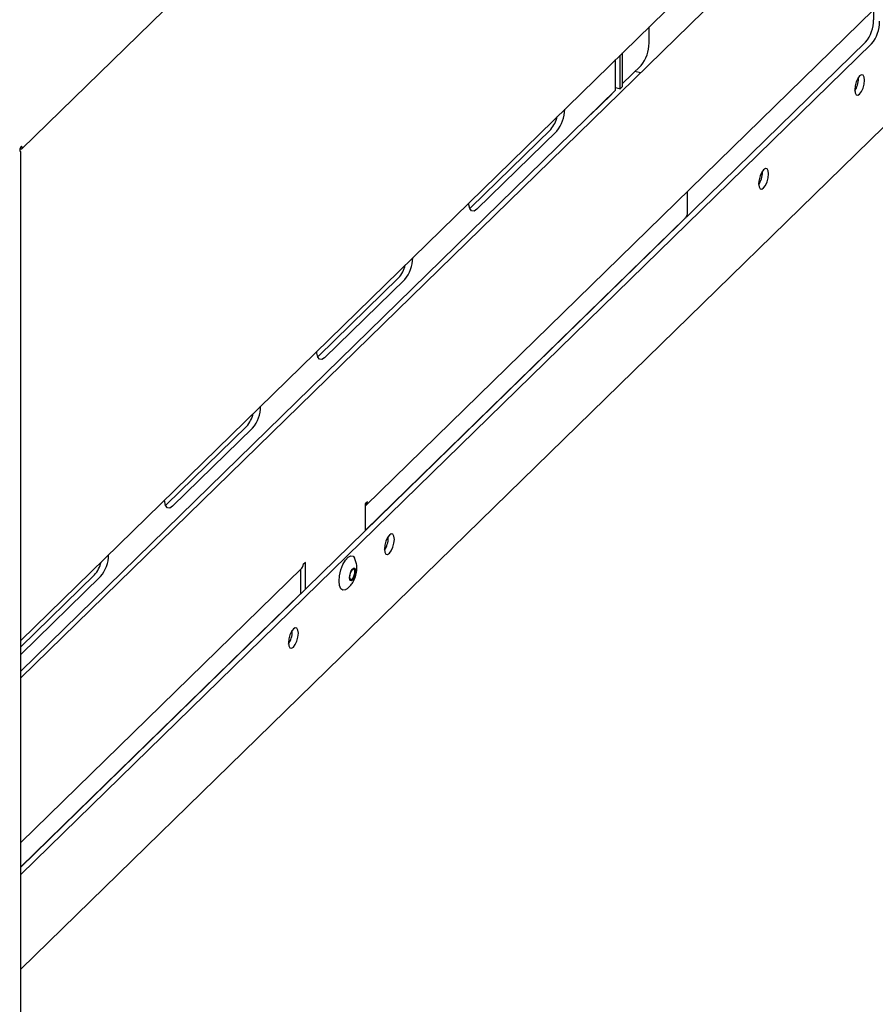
# Model space of a CAD drawing. Header units: inches. Extents: x 35 to 165, y 14 to 115.
# Tile 41 of 48: x 140.89 to 145.56, y 84.43 to 89.81. Entities that reach past the tile are written whole.
import ezdxf

# ---------------------------------------------------------------- set-up
doc = ezdxf.new("R2010")
doc.units = ezdxf.units.IN
doc.header["$LTSCALE"] = 12
doc.header["$MEASUREMENT"] = 0

msp = doc.modelspace()

# ---------------------------------------------------------------- linework, layer by layer
at = {"color": 7, "linetype": 'Continuous', "lineweight": 25}
for p, q in [((140.8996, 89.1021), (147.7572, 95.7954)), ((145.5552, 90.9421), (145.5552, 89.8074)), ((140.8943, 86.4165), (145.3161, 90.7323)), ((140.8943, 86.2114), (145.1813, 90.3957)), ((142.7798, 87.1526), (145.5552, 89.8615)), ((144.3277, 89.6804), (144.3277, 89.7676)), ((140.8943, 85.1779), (145.5114, 89.6844)), ((140.8943, 85.1365), (145.5446, 89.6753)), ((144.1823, 89.4431), (144.1823, 89.6256)), ((144.1448, 89.4215), (144.1448, 89.5891)), ((144.169, 89.4301), (144.169, 89.6127)), ((140.8943, 84.6196), (145.9286, 89.5333)), ((144.1823, 89.4581), (144.2839, 89.5573)), ((144.2804, 89.5163), (144.2503, 89.5245)), ((145.4729, 89.4861), (145.4726, 89.4929)), ((140.8943, 86.2489), (144.1448, 89.4215)), ((144.1448, 89.4367), (144.169, 89.4301)), ((144.1823, 89.4431), (144.169, 89.4301)), ((144.1205, 89.3972), (144.0095, 89.2889)), ((144.1205, 89.3972), (144.124, 89.4012)), ((144.0095, 89.2889), (144.0091, 89.2891)), ((144.0095, 89.2889), (144.0095, 89.2895)), ((143.7902, 89.2079), (143.3527, 88.7809)), ((143.8233, 89.1989), (143.3858, 88.7719)), ((140.8943, 83.028), (140.8943, 89.0859)), ((144.9479, 88.9736), (144.9476, 88.9804)), ((144.5376, 88.7448), (144.5376, 88.8684)), ((143.3527, 88.7809), (143.3474, 88.7763)), ((142.7767, 87.0161), (144.5247, 88.7223)), ((142.9589, 88.3965), (142.5214, 87.9695)), ((142.992, 88.3875), (142.5545, 87.9605)), ((142.5214, 87.9695), (142.5161, 87.9649)), ((142.1276, 87.5852), (141.6901, 87.1581)), ((142.1607, 87.5761), (141.7232, 87.1491)), ((141.6901, 87.1581), (141.6848, 87.1536)), ((142.7879, 87.1733), (142.7767, 87.1624)), ((142.7767, 87.1624), (142.7767, 87.0151)), ((142.9024, 86.9772), (142.9022, 86.984)), ((142.449, 86.8426), (142.4378, 86.8317)), ((142.449, 86.6954), (142.449, 86.8426)), ((140.8943, 85.3123), (142.4298, 86.811)), ((141.2963, 86.7738), (140.8943, 86.3814)), ((142.4238, 86.6708), (142.4238, 86.8052)), ((141.3294, 86.7648), (140.8943, 86.34)), ((140.8943, 85.1788), (142.4238, 86.6717)), ((142.3774, 86.4647), (142.3771, 86.4715))]:
    msp.add_line(p, q, dxfattribs=at)
at = {"color": 7, "linetype": 'Continuous', "lineweight": 25, "flags": 128}
for points in [[(145.5061, 89.477), (145.504, 89.4941), (145.4981, 89.5045), (145.4893, 89.5067), (145.479, 89.5004), (145.4686, 89.4865), (145.4598, 89.4671), (145.4539, 89.4452), (145.4518, 89.4241), (145.4539, 89.407), (145.4598, 89.3966), (145.4686, 89.3944), (145.479, 89.4007), (145.4893, 89.4147), (145.4981, 89.4341), (145.504, 89.456), (145.5061, 89.477)], [(140.8987, 89.114), (140.8965, 89.1146), (140.894, 89.113), (140.8914, 89.1096), (140.8893, 89.1048), (140.8878, 89.0995), (140.8873, 89.0943), (140.8878, 89.0901), (140.8893, 89.0876)], [(144.981, 88.9646), (144.979, 88.9816), (144.9731, 88.9921), (144.9643, 88.9943), (144.9539, 88.9879), (144.9435, 88.974), (144.9347, 88.9546), (144.9289, 88.9327), (144.9268, 88.9116), (144.9289, 88.8946), (144.9347, 88.8842), (144.9435, 88.882), (144.9539, 88.8883), (144.9643, 88.9022), (144.9731, 88.9216), (144.979, 88.9435), (144.981, 88.9646)], [(143.3858, 88.7719), (143.3709, 88.7621), (143.3577, 88.7632), (143.3479, 88.7751), (143.3427, 88.7962), (143.3421, 88.8056)], [(142.5545, 87.9605), (142.5396, 87.9507), (142.5264, 87.9518), (142.5166, 87.9637), (142.5114, 87.9848), (142.5108, 87.9943)], [(141.7232, 87.1491), (141.7083, 87.1393), (141.6951, 87.1405), (141.6853, 87.1523), (141.6801, 87.1735), (141.6795, 87.1829)], [(142.9356, 86.9682), (142.9335, 86.9852), (142.9277, 86.9957), (142.9189, 86.9979), (142.9085, 86.9915), (142.8981, 86.9776), (142.8893, 86.9582), (142.8834, 86.9363), (142.8814, 86.9152), (142.8834, 86.8982), (142.8893, 86.8878), (142.8981, 86.8855), (142.9085, 86.8919), (142.9189, 86.9058), (142.9277, 86.9252), (142.9335, 86.9471), (142.9356, 86.9682)], [(142.6358, 86.7697), (142.6429, 86.8008), (142.654, 86.8302), (142.6677, 86.8546), (142.6826, 86.8714), (142.6971, 86.8788), (142.7097, 86.8759), (142.7171, 86.8668)], [(142.6916, 86.7712), (142.6949, 86.7847), (142.7, 86.797), (142.7063, 86.8061), (142.7127, 86.8108), (142.7183, 86.8102), (142.7223, 86.8046), (142.7239, 86.7947), (142.723, 86.782), (142.7197, 86.7685), (142.7146, 86.7563), (142.7083, 86.7471), (142.7019, 86.7425), (142.6963, 86.743), (142.6924, 86.7487), (142.6907, 86.7586), (142.6916, 86.7712)], [(142.6936, 86.7719), (142.6964, 86.7837), (142.7009, 86.7944), (142.7064, 86.8024), (142.712, 86.8065), (142.7169, 86.806), (142.7204, 86.801), (142.7218, 86.7924), (142.721, 86.7813), (142.7182, 86.7695), (142.7137, 86.7588), (142.7082, 86.7508), (142.7026, 86.7468), (142.6977, 86.7472), (142.6942, 86.7522), (142.6928, 86.7609), (142.6936, 86.7719)], [(142.7134, 86.8068), (142.7164, 86.8021), (142.7178, 86.7935), (142.7171, 86.7824), (142.7142, 86.7706), (142.7097, 86.7599), (142.7042, 86.7519), (142.6986, 86.7479), (142.6973, 86.7475)], [(142.6701, 86.6938), (142.6675, 86.6924), (142.6538, 86.6901), (142.6428, 86.6981), (142.6357, 86.7153), (142.6333, 86.7401), (142.6358, 86.7697)], [(142.4106, 86.4557), (142.4085, 86.4728), (142.4026, 86.4832), (142.3938, 86.4854), (142.3834, 86.4791), (142.3731, 86.4652), (142.3643, 86.4458), (142.3584, 86.4239), (142.3563, 86.4028), (142.3584, 86.3857), (142.3643, 86.3753), (142.3731, 86.3731), (142.3834, 86.3794), (142.3938, 86.3934), (142.4026, 86.4127), (142.4085, 86.4347), (142.4106, 86.4557)]]:
    msp.add_lwpolyline(points, dxfattribs=at)
at = {"color": 7, "linetype": 'Continuous', "lineweight": 25}
for centre, radius, start, end in [((145.3635, 89.8063), 0.1917, 320.5129, 0.3434), ((145.3966, 89.7973), 0.1917, 320.5129, 0.3434), ((144.136, 89.6792), 0.1917, 320.5129, 0.3434), ((145.3458, 89.487), 0.1271, 326.7391, 359.5837), ((143.6781, 89.3198), 0.189, 320.2363, 359.4624), ((143.6657, 89.3163), 0.165, 318.9453, 346.6614), ((144.8208, 88.9745), 0.1271, 326.7391, 359.5837), ((142.8468, 88.5084), 0.189, 320.2363, 359.4624), ((142.8344, 88.5049), 0.165, 318.9453, 346.6614), ((142.0155, 87.697), 0.189, 320.2363, 359.4624), ((142.0031, 87.6936), 0.165, 318.9453, 346.6614), ((142.7603, 87.1723), 0.0276, 306.4309, 2.1358), ((142.7754, 86.9781), 0.1271, 326.7391, 359.5837), ((141.1842, 86.8856), 0.189, 320.2363, 359.4624), ((141.1718, 86.8822), 0.165, 318.9453, 346.6614), ((142.4098, 86.8307), 0.0281, 315.3545, 1.9113), ((142.2503, 86.4657), 0.1271, 326.7391, 359.5837)]:
    msp.add_arc(centre, radius, start, end, dxfattribs=at)
for points, knots in [([(140.8893, 89.1029), (140.8899, 89.1025), (140.8936, 89.0998), (140.8987, 89.1006), (140.9023, 89.105), (140.8999, 89.111), (140.8987, 89.114)], [0, 0, 0, 0, 0.056396, 0.370931, 0.685465, 1, 1, 1, 1]), ([(140.8893, 89.0876), (140.8918, 89.087), (140.8948, 89.0864), (140.8939, 89.0859), (140.8937, 89.0858)], [0, 0, 0, 0, 0.8095746, 1, 1, 1, 1]), ([(144.5243, 88.7227), (144.5269, 88.7251), (144.5332, 88.7313), (144.536, 88.7397), (144.5376, 88.7448)], [0, 0, 0, 0, 0.405702, 1, 1, 1, 1]), ([(142.7251, 86.7718), (142.7275, 86.7836), (142.731, 86.8001), (142.7302, 86.8251), (142.7268, 86.8459), (142.72, 86.8605), (142.7168, 86.8675)], [0, 0, 0, 0, 0.362242, 0.506959, 0.763922, 1, 1, 1, 1]), ([(142.6695, 86.6935), (142.6736, 86.6962), (142.6859, 86.7042), (142.7006, 86.7203), (142.7157, 86.7438), (142.7215, 86.761), (142.7251, 86.7718)], [0, 0, 0, 0, 0.1506392, 0.4530213, 0.6590835, 1, 1, 1, 1])]:
    msp.add_open_spline(points, degree=3, knots=knots, dxfattribs=at)

doc.saveas('drawing.dxf')
